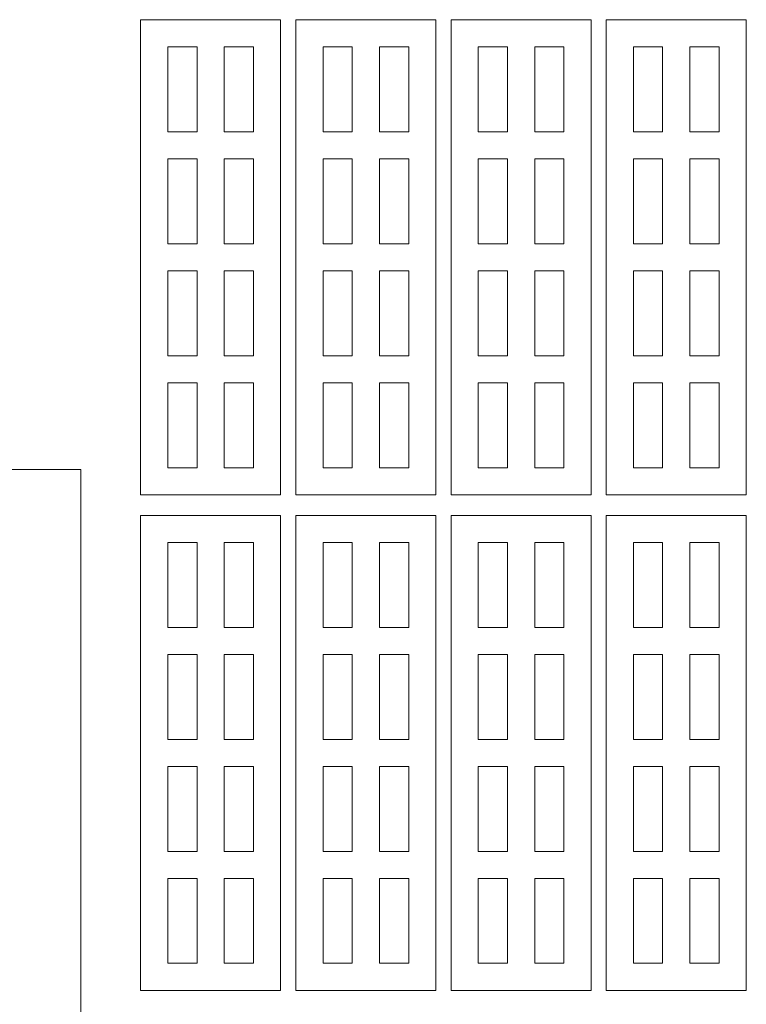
# Model space of a CAD drawing. Header units: millimetres. Extents: x -996 to 853, y -929 to 599.
# Tile 27 of 30: x 790 to 833, y 18 to 76. Entities that reach past the tile are written whole.
import ezdxf

# ---------------------------------------------------------------- set-up
doc = ezdxf.new("R2010")
doc.units = ezdxf.units.MM
doc.header["$MEASUREMENT"] = 0
doc.layers.add('Layer 1', color=7, linetype='Continuous')

msp = doc.modelspace()

# ---------------------------------------------------------------- linework, layer by layer
at = {"layer": 'Layer 1', "lineweight": 9}
for points, knots in [([(805.7839, 75.9796), (805.7839, 75.9796), (797.5339, 75.9796), (797.5339, 75.9796), (797.5339, 75.9796), (797.5339, 75.9796), (797.5339, 47.9796), (797.5339, 47.9796), (797.5339, 47.9796), (797.5339, 47.9796), (805.7839, 47.9796), (805.7839, 47.9796), (805.7839, 47.9796), (805.7839, 47.9796), (805.7839, 75.9796), (805.7839, 75.9796)], [0, 0, 0, 0, 0.2, 0.2, 0.2, 0.2, 0.4, 0.4, 0.4, 0.4, 0.6, 0.6, 0.6, 0.6, 1, 1, 1, 1]), ([(814.9339, 75.9796), (814.9339, 75.9796), (806.6839, 75.9796), (806.6839, 75.9796), (806.6839, 75.9796), (806.6839, 75.9796), (806.6839, 47.9796), (806.6839, 47.9796), (806.6839, 47.9796), (806.6839, 47.9796), (814.9339, 47.9796), (814.9339, 47.9796), (814.9339, 47.9796), (814.9339, 47.9796), (814.9339, 75.9796), (814.9339, 75.9796)], [0, 0, 0, 0, 0.2, 0.2, 0.2, 0.2, 0.4, 0.4, 0.4, 0.4, 0.6, 0.6, 0.6, 0.6, 1, 1, 1, 1]), ([(824.0739, 75.9796), (824.0739, 75.9796), (815.8239, 75.9796), (815.8239, 75.9796), (815.8239, 75.9796), (815.8239, 75.9796), (815.8239, 47.9796), (815.8239, 47.9796), (815.8239, 47.9796), (815.8239, 47.9796), (824.0739, 47.9796), (824.0739, 47.9796), (824.0739, 47.9796), (824.0739, 47.9796), (824.0739, 75.9796), (824.0739, 75.9796)], [0, 0, 0, 0, 0.2, 0.2, 0.2, 0.2, 0.4, 0.4, 0.4, 0.4, 0.6, 0.6, 0.6, 0.6, 1, 1, 1, 1]), ([(833.2239, 75.9796), (833.2239, 75.9796), (824.9739, 75.9796), (824.9739, 75.9796), (824.9739, 75.9796), (824.9739, 75.9796), (824.9739, 47.9796), (824.9739, 47.9796), (824.9739, 47.9796), (824.9739, 47.9796), (833.2239, 47.9796), (833.2239, 47.9796), (833.2239, 47.9796), (833.2239, 47.9796), (833.2239, 75.9796), (833.2239, 75.9796)], [0, 0, 0, 0, 0.2, 0.2, 0.2, 0.2, 0.4, 0.4, 0.4, 0.4, 0.6, 0.6, 0.6, 0.6, 1, 1, 1, 1]), ([(799.1339, 69.3796), (799.1339, 69.3796), (800.8639, 69.3796), (800.8639, 69.3796), (800.8639, 69.3796), (800.8639, 69.3796), (800.8639, 74.3796), (800.8639, 74.3796), (800.8639, 74.3796), (800.8639, 74.3796), (799.1339, 74.3796), (799.1339, 74.3796), (799.1339, 74.3796), (799.1339, 74.3796), (799.1339, 69.3796), (799.1339, 69.3796)], [0, 0, 0, 0, 0.2, 0.2, 0.2, 0.2, 0.4, 0.4, 0.4, 0.4, 0.6, 0.6, 0.6, 0.6, 1, 1, 1, 1]), ([(804.1839, 74.3796), (804.1839, 74.3796), (802.4639, 74.3796), (802.4639, 74.3796), (802.4639, 74.3796), (802.4639, 74.3796), (802.4639, 69.3796), (802.4639, 69.3796), (802.4639, 69.3796), (802.4639, 69.3796), (804.1839, 69.3796), (804.1839, 69.3796), (804.1839, 69.3796), (804.1839, 69.3796), (804.1839, 74.3796), (804.1839, 74.3796)], [0, 0, 0, 0, 0.2, 0.2, 0.2, 0.2, 0.4, 0.4, 0.4, 0.4, 0.6, 0.6, 0.6, 0.6, 1, 1, 1, 1]), ([(808.2839, 69.3796), (808.2839, 69.3796), (810.0039, 69.3796), (810.0039, 69.3796), (810.0039, 69.3796), (810.0039, 69.3796), (810.0039, 74.3796), (810.0039, 74.3796), (810.0039, 74.3796), (810.0039, 74.3796), (808.2839, 74.3796), (808.2839, 74.3796), (808.2839, 74.3796), (808.2839, 74.3796), (808.2839, 69.3796), (808.2839, 69.3796)], [0, 0, 0, 0, 0.2, 0.2, 0.2, 0.2, 0.4, 0.4, 0.4, 0.4, 0.6, 0.6, 0.6, 0.6, 1, 1, 1, 1]), ([(813.3339, 74.3796), (813.3339, 74.3796), (811.6039, 74.3796), (811.6039, 74.3796), (811.6039, 74.3796), (811.6039, 74.3796), (811.6039, 69.3796), (811.6039, 69.3796), (811.6039, 69.3796), (811.6039, 69.3796), (813.3339, 69.3796), (813.3339, 69.3796), (813.3339, 69.3796), (813.3339, 69.3796), (813.3339, 74.3796), (813.3339, 74.3796)], [0, 0, 0, 0, 0.2, 0.2, 0.2, 0.2, 0.4, 0.4, 0.4, 0.4, 0.6, 0.6, 0.6, 0.6, 1, 1, 1, 1]), ([(817.4239, 69.3796), (817.4239, 69.3796), (819.1539, 69.3796), (819.1539, 69.3796), (819.1539, 69.3796), (819.1539, 69.3796), (819.1539, 74.3796), (819.1539, 74.3796), (819.1539, 74.3796), (819.1539, 74.3796), (817.4239, 74.3796), (817.4239, 74.3796), (817.4239, 74.3796), (817.4239, 74.3796), (817.4239, 69.3796), (817.4239, 69.3796)], [0, 0, 0, 0, 0.2, 0.2, 0.2, 0.2, 0.4, 0.4, 0.4, 0.4, 0.6, 0.6, 0.6, 0.6, 1, 1, 1, 1]), ([(822.4739, 74.3796), (822.4739, 74.3796), (820.7539, 74.3796), (820.7539, 74.3796), (820.7539, 74.3796), (820.7539, 74.3796), (820.7539, 69.3796), (820.7539, 69.3796), (820.7539, 69.3796), (820.7539, 69.3796), (822.4739, 69.3796), (822.4739, 69.3796), (822.4739, 69.3796), (822.4739, 69.3796), (822.4739, 74.3796), (822.4739, 74.3796)], [0, 0, 0, 0, 0.2, 0.2, 0.2, 0.2, 0.4, 0.4, 0.4, 0.4, 0.6, 0.6, 0.6, 0.6, 1, 1, 1, 1]), ([(826.5739, 69.3796), (826.5739, 69.3796), (828.2939, 69.3796), (828.2939, 69.3796), (828.2939, 69.3796), (828.2939, 69.3796), (828.2939, 74.3796), (828.2939, 74.3796), (828.2939, 74.3796), (828.2939, 74.3796), (826.5739, 74.3796), (826.5739, 74.3796), (826.5739, 74.3796), (826.5739, 74.3796), (826.5739, 69.3796), (826.5739, 69.3796)], [0, 0, 0, 0, 0.2, 0.2, 0.2, 0.2, 0.4, 0.4, 0.4, 0.4, 0.6, 0.6, 0.6, 0.6, 1, 1, 1, 1]), ([(831.6239, 74.3796), (831.6239, 74.3796), (829.8939, 74.3796), (829.8939, 74.3796), (829.8939, 74.3796), (829.8939, 74.3796), (829.8939, 69.3796), (829.8939, 69.3796), (829.8939, 69.3796), (829.8939, 69.3796), (831.6239, 69.3796), (831.6239, 69.3796), (831.6239, 69.3796), (831.6239, 69.3796), (831.6239, 74.3796), (831.6239, 74.3796)], [0, 0, 0, 0, 0.2, 0.2, 0.2, 0.2, 0.4, 0.4, 0.4, 0.4, 0.6, 0.6, 0.6, 0.6, 1, 1, 1, 1]), ([(799.1339, 62.7796), (799.1339, 62.7796), (800.8639, 62.7796), (800.8639, 62.7796), (800.8639, 62.7796), (800.8639, 62.7796), (800.8639, 67.7796), (800.8639, 67.7796), (800.8639, 67.7796), (800.8639, 67.7796), (799.1339, 67.7796), (799.1339, 67.7796), (799.1339, 67.7796), (799.1339, 67.7796), (799.1339, 62.7796), (799.1339, 62.7796)], [0, 0, 0, 0, 0.2, 0.2, 0.2, 0.2, 0.4, 0.4, 0.4, 0.4, 0.6, 0.6, 0.6, 0.6, 1, 1, 1, 1]), ([(804.1839, 67.7796), (804.1839, 67.7796), (802.4639, 67.7796), (802.4639, 67.7796), (802.4639, 67.7796), (802.4639, 67.7796), (802.4639, 62.7796), (802.4639, 62.7796), (802.4639, 62.7796), (802.4639, 62.7796), (804.1839, 62.7796), (804.1839, 62.7796), (804.1839, 62.7796), (804.1839, 62.7796), (804.1839, 67.7796), (804.1839, 67.7796)], [0, 0, 0, 0, 0.2, 0.2, 0.2, 0.2, 0.4, 0.4, 0.4, 0.4, 0.6, 0.6, 0.6, 0.6, 1, 1, 1, 1]), ([(808.2839, 62.7796), (808.2839, 62.7796), (810.0039, 62.7796), (810.0039, 62.7796), (810.0039, 62.7796), (810.0039, 62.7796), (810.0039, 67.7796), (810.0039, 67.7796), (810.0039, 67.7796), (810.0039, 67.7796), (808.2839, 67.7796), (808.2839, 67.7796), (808.2839, 67.7796), (808.2839, 67.7796), (808.2839, 62.7796), (808.2839, 62.7796)], [0, 0, 0, 0, 0.2, 0.2, 0.2, 0.2, 0.4, 0.4, 0.4, 0.4, 0.6, 0.6, 0.6, 0.6, 1, 1, 1, 1]), ([(813.3339, 67.7796), (813.3339, 67.7796), (811.6039, 67.7796), (811.6039, 67.7796), (811.6039, 67.7796), (811.6039, 67.7796), (811.6039, 62.7796), (811.6039, 62.7796), (811.6039, 62.7796), (811.6039, 62.7796), (813.3339, 62.7796), (813.3339, 62.7796), (813.3339, 62.7796), (813.3339, 62.7796), (813.3339, 67.7796), (813.3339, 67.7796)], [0, 0, 0, 0, 0.2, 0.2, 0.2, 0.2, 0.4, 0.4, 0.4, 0.4, 0.6, 0.6, 0.6, 0.6, 1, 1, 1, 1]), ([(817.4239, 62.7796), (817.4239, 62.7796), (819.1539, 62.7796), (819.1539, 62.7796), (819.1539, 62.7796), (819.1539, 62.7796), (819.1539, 67.7796), (819.1539, 67.7796), (819.1539, 67.7796), (819.1539, 67.7796), (817.4239, 67.7796), (817.4239, 67.7796), (817.4239, 67.7796), (817.4239, 67.7796), (817.4239, 62.7796), (817.4239, 62.7796)], [0, 0, 0, 0, 0.2, 0.2, 0.2, 0.2, 0.4, 0.4, 0.4, 0.4, 0.6, 0.6, 0.6, 0.6, 1, 1, 1, 1]), ([(822.4739, 67.7796), (822.4739, 67.7796), (820.7539, 67.7796), (820.7539, 67.7796), (820.7539, 67.7796), (820.7539, 67.7796), (820.7539, 62.7796), (820.7539, 62.7796), (820.7539, 62.7796), (820.7539, 62.7796), (822.4739, 62.7796), (822.4739, 62.7796), (822.4739, 62.7796), (822.4739, 62.7796), (822.4739, 67.7796), (822.4739, 67.7796)], [0, 0, 0, 0, 0.2, 0.2, 0.2, 0.2, 0.4, 0.4, 0.4, 0.4, 0.6, 0.6, 0.6, 0.6, 1, 1, 1, 1]), ([(826.5739, 62.7796), (826.5739, 62.7796), (828.2939, 62.7796), (828.2939, 62.7796), (828.2939, 62.7796), (828.2939, 62.7796), (828.2939, 67.7796), (828.2939, 67.7796), (828.2939, 67.7796), (828.2939, 67.7796), (826.5739, 67.7796), (826.5739, 67.7796), (826.5739, 67.7796), (826.5739, 67.7796), (826.5739, 62.7796), (826.5739, 62.7796)], [0, 0, 0, 0, 0.2, 0.2, 0.2, 0.2, 0.4, 0.4, 0.4, 0.4, 0.6, 0.6, 0.6, 0.6, 1, 1, 1, 1]), ([(831.6239, 67.7796), (831.6239, 67.7796), (829.8939, 67.7796), (829.8939, 67.7796), (829.8939, 67.7796), (829.8939, 67.7796), (829.8939, 62.7796), (829.8939, 62.7796), (829.8939, 62.7796), (829.8939, 62.7796), (831.6239, 62.7796), (831.6239, 62.7796), (831.6239, 62.7796), (831.6239, 62.7796), (831.6239, 67.7796), (831.6239, 67.7796)], [0, 0, 0, 0, 0.2, 0.2, 0.2, 0.2, 0.4, 0.4, 0.4, 0.4, 0.6, 0.6, 0.6, 0.6, 1, 1, 1, 1]), ([(799.1339, 56.1796), (799.1339, 56.1796), (800.8639, 56.1796), (800.8639, 56.1796), (800.8639, 56.1796), (800.8639, 56.1796), (800.8639, 61.1796), (800.8639, 61.1796), (800.8639, 61.1796), (800.8639, 61.1796), (799.1339, 61.1796), (799.1339, 61.1796), (799.1339, 61.1796), (799.1339, 61.1796), (799.1339, 56.1796), (799.1339, 56.1796)], [0, 0, 0, 0, 0.2, 0.2, 0.2, 0.2, 0.4, 0.4, 0.4, 0.4, 0.6, 0.6, 0.6, 0.6, 1, 1, 1, 1]), ([(804.1839, 61.1796), (804.1839, 61.1796), (802.4639, 61.1796), (802.4639, 61.1796), (802.4639, 61.1796), (802.4639, 61.1796), (802.4639, 56.1796), (802.4639, 56.1796), (802.4639, 56.1796), (802.4639, 56.1796), (804.1839, 56.1796), (804.1839, 56.1796), (804.1839, 56.1796), (804.1839, 56.1796), (804.1839, 61.1796), (804.1839, 61.1796)], [0, 0, 0, 0, 0.2, 0.2, 0.2, 0.2, 0.4, 0.4, 0.4, 0.4, 0.6, 0.6, 0.6, 0.6, 1, 1, 1, 1]), ([(808.2839, 56.1796), (808.2839, 56.1796), (810.0039, 56.1796), (810.0039, 56.1796), (810.0039, 56.1796), (810.0039, 56.1796), (810.0039, 61.1796), (810.0039, 61.1796), (810.0039, 61.1796), (810.0039, 61.1796), (808.2839, 61.1796), (808.2839, 61.1796), (808.2839, 61.1796), (808.2839, 61.1796), (808.2839, 56.1796), (808.2839, 56.1796)], [0, 0, 0, 0, 0.2, 0.2, 0.2, 0.2, 0.4, 0.4, 0.4, 0.4, 0.6, 0.6, 0.6, 0.6, 1, 1, 1, 1]), ([(813.3339, 61.1796), (813.3339, 61.1796), (811.6039, 61.1796), (811.6039, 61.1796), (811.6039, 61.1796), (811.6039, 61.1796), (811.6039, 56.1796), (811.6039, 56.1796), (811.6039, 56.1796), (811.6039, 56.1796), (813.3339, 56.1796), (813.3339, 56.1796), (813.3339, 56.1796), (813.3339, 56.1796), (813.3339, 61.1796), (813.3339, 61.1796)], [0, 0, 0, 0, 0.2, 0.2, 0.2, 0.2, 0.4, 0.4, 0.4, 0.4, 0.6, 0.6, 0.6, 0.6, 1, 1, 1, 1]), ([(817.4239, 56.1796), (817.4239, 56.1796), (819.1539, 56.1796), (819.1539, 56.1796), (819.1539, 56.1796), (819.1539, 56.1796), (819.1539, 61.1796), (819.1539, 61.1796), (819.1539, 61.1796), (819.1539, 61.1796), (817.4239, 61.1796), (817.4239, 61.1796), (817.4239, 61.1796), (817.4239, 61.1796), (817.4239, 56.1796), (817.4239, 56.1796)], [0, 0, 0, 0, 0.2, 0.2, 0.2, 0.2, 0.4, 0.4, 0.4, 0.4, 0.6, 0.6, 0.6, 0.6, 1, 1, 1, 1]), ([(822.4739, 61.1796), (822.4739, 61.1796), (820.7539, 61.1796), (820.7539, 61.1796), (820.7539, 61.1796), (820.7539, 61.1796), (820.7539, 56.1796), (820.7539, 56.1796), (820.7539, 56.1796), (820.7539, 56.1796), (822.4739, 56.1796), (822.4739, 56.1796), (822.4739, 56.1796), (822.4739, 56.1796), (822.4739, 61.1796), (822.4739, 61.1796)], [0, 0, 0, 0, 0.2, 0.2, 0.2, 0.2, 0.4, 0.4, 0.4, 0.4, 0.6, 0.6, 0.6, 0.6, 1, 1, 1, 1]), ([(826.5739, 56.1796), (826.5739, 56.1796), (828.2939, 56.1796), (828.2939, 56.1796), (828.2939, 56.1796), (828.2939, 56.1796), (828.2939, 61.1796), (828.2939, 61.1796), (828.2939, 61.1796), (828.2939, 61.1796), (826.5739, 61.1796), (826.5739, 61.1796), (826.5739, 61.1796), (826.5739, 61.1796), (826.5739, 56.1796), (826.5739, 56.1796)], [0, 0, 0, 0, 0.2, 0.2, 0.2, 0.2, 0.4, 0.4, 0.4, 0.4, 0.6, 0.6, 0.6, 0.6, 1, 1, 1, 1]), ([(831.6239, 61.1796), (831.6239, 61.1796), (829.8939, 61.1796), (829.8939, 61.1796), (829.8939, 61.1796), (829.8939, 61.1796), (829.8939, 56.1796), (829.8939, 56.1796), (829.8939, 56.1796), (829.8939, 56.1796), (831.6239, 56.1796), (831.6239, 56.1796), (831.6239, 56.1796), (831.6239, 56.1796), (831.6239, 61.1796), (831.6239, 61.1796)], [0, 0, 0, 0, 0.2, 0.2, 0.2, 0.2, 0.4, 0.4, 0.4, 0.4, 0.6, 0.6, 0.6, 0.6, 1, 1, 1, 1]), ([(735.9339, 29.5096), (735.9839, 29.3096), (736.0339, 29.1096), (736.0939, 28.9096), (736.0939, 28.9096), (736.4639, 27.7496), (736.9839, 26.6296), (737.6239, 25.5896), (737.6239, 25.5896), (738.3739, 24.3796), (739.2939, 23.2496), (740.3639, 22.2496), (740.3639, 22.2496), (741.6639, 21.0396), (743.1739, 20.0096), (744.8339, 19.2196), (744.8339, 19.2196), (746.2839, 18.5296), (747.8439, 18.0196), (749.4939, 17.7196), (749.4939, 17.7196), (749.4939, 17.7196), (749.4939, 13.8196), (749.4939, 13.8196), (749.4939, 13.8196), (749.4939, 13.8196), (749.4939, 9.3196), (749.4939, 9.3196), (749.4939, 9.3196), (749.4939, 9.3196), (749.4939, 8.2096), (749.4939, 8.2096), (749.4939, 8.2096), (749.4939, 8.2096), (750.4939, 8.6796), (750.4939, 8.6796), (750.4939, 8.6796), (750.4939, 8.6796), (753.8739, 10.2696), (753.8739, 10.2696), (753.8739, 10.2696), (753.8739, 10.2696), (753.8739, 17.3396), (753.8739, 17.3396), (753.8739, 17.3396), (753.8739, 17.3396), (794.0139, 17.3396), (794.0139, 17.3396), (794.0139, 17.3396), (794.0139, 17.3396), (794.0139, 49.4696), (794.0139, 49.4696), (794.0139, 49.4696), (794.0139, 49.4696), (753.8939, 49.4696), (753.8939, 49.4696), (753.8939, 49.4696), (753.8939, 49.4696), (753.9239, 56.5196), (753.9239, 56.5196), (753.9239, 56.5196), (753.9239, 56.5196), (750.4939, 58.1296), (750.4939, 58.1296), (750.4939, 58.1296), (750.4939, 58.1296), (749.4939, 58.5996), (749.4939, 58.5996), (749.4939, 58.5996), (749.4939, 58.5996), (749.4939, 57.4996), (749.4939, 57.4996), (749.4939, 57.4996), (749.4939, 57.4996), (749.4939, 52.9896), (749.4939, 52.9896), (749.4939, 52.9896), (749.4939, 52.9896), (749.4939, 49.0896), (749.4939, 49.0896), (749.4939, 49.0896), (747.8439, 48.7896), (746.2839, 48.2796), (744.8339, 47.5896), (744.8339, 47.5896), (743.1739, 46.7996), (741.6639, 45.7796), (740.3639, 44.5596), (740.3639, 44.5596), (739.2939, 43.5596), (738.3739, 42.4396), (737.6239, 41.2196), (737.6239, 41.2196), (736.9839, 40.1796), (736.4639, 39.0696), (736.0939, 37.8996), (736.0939, 37.8996), (736.0339, 37.6996), (735.9839, 37.4996), (735.9339, 37.3096), (735.9339, 37.3096), (734.5239, 37.3296), (733.2139, 36.5896), (732.5039, 35.3696), (732.5039, 35.3696), (731.7939, 34.1596), (731.7939, 32.6596), (732.5039, 31.4396), (732.5039, 31.4396), (733.2139, 30.2296), (734.5239, 29.4896), (735.9339, 29.5096)], [0, 0, 0, 0, 0.0344828, 0.0344828, 0.0344828, 0.0344828, 0.0689655, 0.0689655, 0.0689655, 0.0689655, 0.1034483, 0.1034483, 0.1034483, 0.1034483, 0.137931, 0.137931, 0.137931, 0.137931, 0.1724138, 0.1724138, 0.1724138, 0.1724138, 0.2068966, 0.2068966, 0.2068966, 0.2068966, 0.2413793, 0.2413793, 0.2413793, 0.2413793, 0.2758621, 0.2758621, 0.2758621, 0.2758621, 0.3103448, 0.3103448, 0.3103448, 0.3103448, 0.3448276, 0.3448276, 0.3448276, 0.3448276, 0.3793103, 0.3793103, 0.3793103, 0.3793103, 0.4137931, 0.4137931, 0.4137931, 0.4137931, 0.4482759, 0.4482759, 0.4482759, 0.4482759, 0.4827586, 0.4827586, 0.4827586, 0.4827586, 0.5172414, 0.5172414, 0.5172414, 0.5172414, 0.5517241, 0.5517241, 0.5517241, 0.5517241, 0.5862069, 0.5862069, 0.5862069, 0.5862069, 0.6206897, 0.6206897, 0.6206897, 0.6206897, 0.6551724, 0.6551724, 0.6551724, 0.6551724, 0.6896552, 0.6896552, 0.6896552, 0.6896552, 0.7241379, 0.7241379, 0.7241379, 0.7241379, 0.7586207, 0.7586207, 0.7586207, 0.7586207, 0.7931034, 0.7931034, 0.7931034, 0.7931034, 0.8275862, 0.8275862, 0.8275862, 0.8275862, 0.862069, 0.862069, 0.862069, 0.862069, 0.8965517, 0.8965517, 0.8965517, 0.8965517, 0.9310345, 0.9310345, 0.9310345, 0.9310345, 1, 1, 1, 1]), ([(799.1339, 49.5796), (799.1339, 49.5796), (800.8639, 49.5796), (800.8639, 49.5796), (800.8639, 49.5796), (800.8639, 49.5796), (800.8639, 54.5796), (800.8639, 54.5796), (800.8639, 54.5796), (800.8639, 54.5796), (799.1339, 54.5796), (799.1339, 54.5796), (799.1339, 54.5796), (799.1339, 54.5796), (799.1339, 49.5796), (799.1339, 49.5796)], [0, 0, 0, 0, 0.2, 0.2, 0.2, 0.2, 0.4, 0.4, 0.4, 0.4, 0.6, 0.6, 0.6, 0.6, 1, 1, 1, 1]), ([(804.1839, 54.5796), (804.1839, 54.5796), (802.4639, 54.5796), (802.4639, 54.5796), (802.4639, 54.5796), (802.4639, 54.5796), (802.4639, 49.5796), (802.4639, 49.5796), (802.4639, 49.5796), (802.4639, 49.5796), (804.1839, 49.5796), (804.1839, 49.5796), (804.1839, 49.5796), (804.1839, 49.5796), (804.1839, 54.5796), (804.1839, 54.5796)], [0, 0, 0, 0, 0.2, 0.2, 0.2, 0.2, 0.4, 0.4, 0.4, 0.4, 0.6, 0.6, 0.6, 0.6, 1, 1, 1, 1]), ([(808.2839, 49.5796), (808.2839, 49.5796), (810.0039, 49.5796), (810.0039, 49.5796), (810.0039, 49.5796), (810.0039, 49.5796), (810.0039, 54.5796), (810.0039, 54.5796), (810.0039, 54.5796), (810.0039, 54.5796), (808.2839, 54.5796), (808.2839, 54.5796), (808.2839, 54.5796), (808.2839, 54.5796), (808.2839, 49.5796), (808.2839, 49.5796)], [0, 0, 0, 0, 0.2, 0.2, 0.2, 0.2, 0.4, 0.4, 0.4, 0.4, 0.6, 0.6, 0.6, 0.6, 1, 1, 1, 1]), ([(813.3339, 54.5796), (813.3339, 54.5796), (811.6039, 54.5796), (811.6039, 54.5796), (811.6039, 54.5796), (811.6039, 54.5796), (811.6039, 49.5796), (811.6039, 49.5796), (811.6039, 49.5796), (811.6039, 49.5796), (813.3339, 49.5796), (813.3339, 49.5796), (813.3339, 49.5796), (813.3339, 49.5796), (813.3339, 54.5796), (813.3339, 54.5796)], [0, 0, 0, 0, 0.2, 0.2, 0.2, 0.2, 0.4, 0.4, 0.4, 0.4, 0.6, 0.6, 0.6, 0.6, 1, 1, 1, 1]), ([(817.4239, 49.5796), (817.4239, 49.5796), (819.1539, 49.5796), (819.1539, 49.5796), (819.1539, 49.5796), (819.1539, 49.5796), (819.1539, 54.5796), (819.1539, 54.5796), (819.1539, 54.5796), (819.1539, 54.5796), (817.4239, 54.5796), (817.4239, 54.5796), (817.4239, 54.5796), (817.4239, 54.5796), (817.4239, 49.5796), (817.4239, 49.5796)], [0, 0, 0, 0, 0.2, 0.2, 0.2, 0.2, 0.4, 0.4, 0.4, 0.4, 0.6, 0.6, 0.6, 0.6, 1, 1, 1, 1]), ([(822.4739, 54.5796), (822.4739, 54.5796), (820.7539, 54.5796), (820.7539, 54.5796), (820.7539, 54.5796), (820.7539, 54.5796), (820.7539, 49.5796), (820.7539, 49.5796), (820.7539, 49.5796), (820.7539, 49.5796), (822.4739, 49.5796), (822.4739, 49.5796), (822.4739, 49.5796), (822.4739, 49.5796), (822.4739, 54.5796), (822.4739, 54.5796)], [0, 0, 0, 0, 0.2, 0.2, 0.2, 0.2, 0.4, 0.4, 0.4, 0.4, 0.6, 0.6, 0.6, 0.6, 1, 1, 1, 1]), ([(826.5739, 49.5796), (826.5739, 49.5796), (828.2939, 49.5796), (828.2939, 49.5796), (828.2939, 49.5796), (828.2939, 49.5796), (828.2939, 54.5796), (828.2939, 54.5796), (828.2939, 54.5796), (828.2939, 54.5796), (826.5739, 54.5796), (826.5739, 54.5796), (826.5739, 54.5796), (826.5739, 54.5796), (826.5739, 49.5796), (826.5739, 49.5796)], [0, 0, 0, 0, 0.2, 0.2, 0.2, 0.2, 0.4, 0.4, 0.4, 0.4, 0.6, 0.6, 0.6, 0.6, 1, 1, 1, 1]), ([(831.6239, 54.5796), (831.6239, 54.5796), (829.8939, 54.5796), (829.8939, 54.5796), (829.8939, 54.5796), (829.8939, 54.5796), (829.8939, 49.5796), (829.8939, 49.5796), (829.8939, 49.5796), (829.8939, 49.5796), (831.6239, 49.5796), (831.6239, 49.5796), (831.6239, 49.5796), (831.6239, 49.5796), (831.6239, 54.5796), (831.6239, 54.5796)], [0, 0, 0, 0, 0.2, 0.2, 0.2, 0.2, 0.4, 0.4, 0.4, 0.4, 0.6, 0.6, 0.6, 0.6, 1, 1, 1, 1]), ([(805.7839, 46.7696), (805.7839, 46.7696), (797.5339, 46.7696), (797.5339, 46.7696), (797.5339, 46.7696), (797.5339, 46.7696), (797.5339, 18.7696), (797.5339, 18.7696), (797.5339, 18.7696), (797.5339, 18.7696), (805.7839, 18.7696), (805.7839, 18.7696), (805.7839, 18.7696), (805.7839, 18.7696), (805.7839, 46.7696), (805.7839, 46.7696)], [0, 0, 0, 0, 0.2, 0.2, 0.2, 0.2, 0.4, 0.4, 0.4, 0.4, 0.6, 0.6, 0.6, 0.6, 1, 1, 1, 1]), ([(814.9339, 46.7696), (814.9339, 46.7696), (806.6839, 46.7696), (806.6839, 46.7696), (806.6839, 46.7696), (806.6839, 46.7696), (806.6839, 18.7696), (806.6839, 18.7696), (806.6839, 18.7696), (806.6839, 18.7696), (814.9339, 18.7696), (814.9339, 18.7696), (814.9339, 18.7696), (814.9339, 18.7696), (814.9339, 46.7696), (814.9339, 46.7696)], [0, 0, 0, 0, 0.2, 0.2, 0.2, 0.2, 0.4, 0.4, 0.4, 0.4, 0.6, 0.6, 0.6, 0.6, 1, 1, 1, 1]), ([(824.0739, 46.7696), (824.0739, 46.7696), (815.8239, 46.7696), (815.8239, 46.7696), (815.8239, 46.7696), (815.8239, 46.7696), (815.8239, 18.7696), (815.8239, 18.7696), (815.8239, 18.7696), (815.8239, 18.7696), (824.0739, 18.7696), (824.0739, 18.7696), (824.0739, 18.7696), (824.0739, 18.7696), (824.0739, 46.7696), (824.0739, 46.7696)], [0, 0, 0, 0, 0.2, 0.2, 0.2, 0.2, 0.4, 0.4, 0.4, 0.4, 0.6, 0.6, 0.6, 0.6, 1, 1, 1, 1]), ([(833.2239, 46.7696), (833.2239, 46.7696), (824.9739, 46.7696), (824.9739, 46.7696), (824.9739, 46.7696), (824.9739, 46.7696), (824.9739, 18.7696), (824.9739, 18.7696), (824.9739, 18.7696), (824.9739, 18.7696), (833.2239, 18.7696), (833.2239, 18.7696), (833.2239, 18.7696), (833.2239, 18.7696), (833.2239, 46.7696), (833.2239, 46.7696)], [0, 0, 0, 0, 0.2, 0.2, 0.2, 0.2, 0.4, 0.4, 0.4, 0.4, 0.6, 0.6, 0.6, 0.6, 1, 1, 1, 1]), ([(799.1339, 40.1696), (799.1339, 40.1696), (800.8639, 40.1696), (800.8639, 40.1696), (800.8639, 40.1696), (800.8639, 40.1696), (800.8639, 45.1696), (800.8639, 45.1696), (800.8639, 45.1696), (800.8639, 45.1696), (799.1339, 45.1696), (799.1339, 45.1696), (799.1339, 45.1696), (799.1339, 45.1696), (799.1339, 40.1696), (799.1339, 40.1696)], [0, 0, 0, 0, 0.2, 0.2, 0.2, 0.2, 0.4, 0.4, 0.4, 0.4, 0.6, 0.6, 0.6, 0.6, 1, 1, 1, 1]), ([(804.1839, 45.1696), (804.1839, 45.1696), (802.4639, 45.1696), (802.4639, 45.1696), (802.4639, 45.1696), (802.4639, 45.1696), (802.4639, 40.1696), (802.4639, 40.1696), (802.4639, 40.1696), (802.4639, 40.1696), (804.1839, 40.1696), (804.1839, 40.1696), (804.1839, 40.1696), (804.1839, 40.1696), (804.1839, 45.1696), (804.1839, 45.1696)], [0, 0, 0, 0, 0.2, 0.2, 0.2, 0.2, 0.4, 0.4, 0.4, 0.4, 0.6, 0.6, 0.6, 0.6, 1, 1, 1, 1]), ([(808.2839, 40.1696), (808.2839, 40.1696), (810.0039, 40.1696), (810.0039, 40.1696), (810.0039, 40.1696), (810.0039, 40.1696), (810.0039, 45.1696), (810.0039, 45.1696), (810.0039, 45.1696), (810.0039, 45.1696), (808.2839, 45.1696), (808.2839, 45.1696), (808.2839, 45.1696), (808.2839, 45.1696), (808.2839, 40.1696), (808.2839, 40.1696)], [0, 0, 0, 0, 0.2, 0.2, 0.2, 0.2, 0.4, 0.4, 0.4, 0.4, 0.6, 0.6, 0.6, 0.6, 1, 1, 1, 1]), ([(813.3339, 45.1696), (813.3339, 45.1696), (811.6039, 45.1696), (811.6039, 45.1696), (811.6039, 45.1696), (811.6039, 45.1696), (811.6039, 40.1696), (811.6039, 40.1696), (811.6039, 40.1696), (811.6039, 40.1696), (813.3339, 40.1696), (813.3339, 40.1696), (813.3339, 40.1696), (813.3339, 40.1696), (813.3339, 45.1696), (813.3339, 45.1696)], [0, 0, 0, 0, 0.2, 0.2, 0.2, 0.2, 0.4, 0.4, 0.4, 0.4, 0.6, 0.6, 0.6, 0.6, 1, 1, 1, 1]), ([(817.4239, 40.1696), (817.4239, 40.1696), (819.1539, 40.1696), (819.1539, 40.1696), (819.1539, 40.1696), (819.1539, 40.1696), (819.1539, 45.1696), (819.1539, 45.1696), (819.1539, 45.1696), (819.1539, 45.1696), (817.4239, 45.1696), (817.4239, 45.1696), (817.4239, 45.1696), (817.4239, 45.1696), (817.4239, 40.1696), (817.4239, 40.1696)], [0, 0, 0, 0, 0.2, 0.2, 0.2, 0.2, 0.4, 0.4, 0.4, 0.4, 0.6, 0.6, 0.6, 0.6, 1, 1, 1, 1]), ([(822.4739, 45.1696), (822.4739, 45.1696), (820.7539, 45.1696), (820.7539, 45.1696), (820.7539, 45.1696), (820.7539, 45.1696), (820.7539, 40.1696), (820.7539, 40.1696), (820.7539, 40.1696), (820.7539, 40.1696), (822.4739, 40.1696), (822.4739, 40.1696), (822.4739, 40.1696), (822.4739, 40.1696), (822.4739, 45.1696), (822.4739, 45.1696)], [0, 0, 0, 0, 0.2, 0.2, 0.2, 0.2, 0.4, 0.4, 0.4, 0.4, 0.6, 0.6, 0.6, 0.6, 1, 1, 1, 1]), ([(826.5739, 40.1696), (826.5739, 40.1696), (828.2939, 40.1696), (828.2939, 40.1696), (828.2939, 40.1696), (828.2939, 40.1696), (828.2939, 45.1696), (828.2939, 45.1696), (828.2939, 45.1696), (828.2939, 45.1696), (826.5739, 45.1696), (826.5739, 45.1696), (826.5739, 45.1696), (826.5739, 45.1696), (826.5739, 40.1696), (826.5739, 40.1696)], [0, 0, 0, 0, 0.2, 0.2, 0.2, 0.2, 0.4, 0.4, 0.4, 0.4, 0.6, 0.6, 0.6, 0.6, 1, 1, 1, 1]), ([(831.6239, 45.1696), (831.6239, 45.1696), (829.8939, 45.1696), (829.8939, 45.1696), (829.8939, 45.1696), (829.8939, 45.1696), (829.8939, 40.1696), (829.8939, 40.1696), (829.8939, 40.1696), (829.8939, 40.1696), (831.6239, 40.1696), (831.6239, 40.1696), (831.6239, 40.1696), (831.6239, 40.1696), (831.6239, 45.1696), (831.6239, 45.1696)], [0, 0, 0, 0, 0.2, 0.2, 0.2, 0.2, 0.4, 0.4, 0.4, 0.4, 0.6, 0.6, 0.6, 0.6, 1, 1, 1, 1]), ([(799.1339, 33.5696), (799.1339, 33.5696), (800.8639, 33.5696), (800.8639, 33.5696), (800.8639, 33.5696), (800.8639, 33.5696), (800.8639, 38.5696), (800.8639, 38.5696), (800.8639, 38.5696), (800.8639, 38.5696), (799.1339, 38.5696), (799.1339, 38.5696), (799.1339, 38.5696), (799.1339, 38.5696), (799.1339, 33.5696), (799.1339, 33.5696)], [0, 0, 0, 0, 0.2, 0.2, 0.2, 0.2, 0.4, 0.4, 0.4, 0.4, 0.6, 0.6, 0.6, 0.6, 1, 1, 1, 1]), ([(804.1839, 38.5696), (804.1839, 38.5696), (802.4639, 38.5696), (802.4639, 38.5696), (802.4639, 38.5696), (802.4639, 38.5696), (802.4639, 33.5696), (802.4639, 33.5696), (802.4639, 33.5696), (802.4639, 33.5696), (804.1839, 33.5696), (804.1839, 33.5696), (804.1839, 33.5696), (804.1839, 33.5696), (804.1839, 38.5696), (804.1839, 38.5696)], [0, 0, 0, 0, 0.2, 0.2, 0.2, 0.2, 0.4, 0.4, 0.4, 0.4, 0.6, 0.6, 0.6, 0.6, 1, 1, 1, 1]), ([(808.2839, 33.5696), (808.2839, 33.5696), (810.0039, 33.5696), (810.0039, 33.5696), (810.0039, 33.5696), (810.0039, 33.5696), (810.0039, 38.5696), (810.0039, 38.5696), (810.0039, 38.5696), (810.0039, 38.5696), (808.2839, 38.5696), (808.2839, 38.5696), (808.2839, 38.5696), (808.2839, 38.5696), (808.2839, 33.5696), (808.2839, 33.5696)], [0, 0, 0, 0, 0.2, 0.2, 0.2, 0.2, 0.4, 0.4, 0.4, 0.4, 0.6, 0.6, 0.6, 0.6, 1, 1, 1, 1]), ([(813.3339, 38.5696), (813.3339, 38.5696), (811.6039, 38.5696), (811.6039, 38.5696), (811.6039, 38.5696), (811.6039, 38.5696), (811.6039, 33.5696), (811.6039, 33.5696), (811.6039, 33.5696), (811.6039, 33.5696), (813.3339, 33.5696), (813.3339, 33.5696), (813.3339, 33.5696), (813.3339, 33.5696), (813.3339, 38.5696), (813.3339, 38.5696)], [0, 0, 0, 0, 0.2, 0.2, 0.2, 0.2, 0.4, 0.4, 0.4, 0.4, 0.6, 0.6, 0.6, 0.6, 1, 1, 1, 1]), ([(817.4239, 33.5696), (817.4239, 33.5696), (819.1539, 33.5696), (819.1539, 33.5696), (819.1539, 33.5696), (819.1539, 33.5696), (819.1539, 38.5696), (819.1539, 38.5696), (819.1539, 38.5696), (819.1539, 38.5696), (817.4239, 38.5696), (817.4239, 38.5696), (817.4239, 38.5696), (817.4239, 38.5696), (817.4239, 33.5696), (817.4239, 33.5696)], [0, 0, 0, 0, 0.2, 0.2, 0.2, 0.2, 0.4, 0.4, 0.4, 0.4, 0.6, 0.6, 0.6, 0.6, 1, 1, 1, 1]), ([(822.4739, 38.5696), (822.4739, 38.5696), (820.7539, 38.5696), (820.7539, 38.5696), (820.7539, 38.5696), (820.7539, 38.5696), (820.7539, 33.5696), (820.7539, 33.5696), (820.7539, 33.5696), (820.7539, 33.5696), (822.4739, 33.5696), (822.4739, 33.5696), (822.4739, 33.5696), (822.4739, 33.5696), (822.4739, 38.5696), (822.4739, 38.5696)], [0, 0, 0, 0, 0.2, 0.2, 0.2, 0.2, 0.4, 0.4, 0.4, 0.4, 0.6, 0.6, 0.6, 0.6, 1, 1, 1, 1]), ([(826.5739, 33.5696), (826.5739, 33.5696), (828.2939, 33.5696), (828.2939, 33.5696), (828.2939, 33.5696), (828.2939, 33.5696), (828.2939, 38.5696), (828.2939, 38.5696), (828.2939, 38.5696), (828.2939, 38.5696), (826.5739, 38.5696), (826.5739, 38.5696), (826.5739, 38.5696), (826.5739, 38.5696), (826.5739, 33.5696), (826.5739, 33.5696)], [0, 0, 0, 0, 0.2, 0.2, 0.2, 0.2, 0.4, 0.4, 0.4, 0.4, 0.6, 0.6, 0.6, 0.6, 1, 1, 1, 1]), ([(831.6239, 38.5696), (831.6239, 38.5696), (829.8939, 38.5696), (829.8939, 38.5696), (829.8939, 38.5696), (829.8939, 38.5696), (829.8939, 33.5696), (829.8939, 33.5696), (829.8939, 33.5696), (829.8939, 33.5696), (831.6239, 33.5696), (831.6239, 33.5696), (831.6239, 33.5696), (831.6239, 33.5696), (831.6239, 38.5696), (831.6239, 38.5696)], [0, 0, 0, 0, 0.2, 0.2, 0.2, 0.2, 0.4, 0.4, 0.4, 0.4, 0.6, 0.6, 0.6, 0.6, 1, 1, 1, 1]), ([(799.1339, 26.9696), (799.1339, 26.9696), (800.8639, 26.9696), (800.8639, 26.9696), (800.8639, 26.9696), (800.8639, 26.9696), (800.8639, 31.9696), (800.8639, 31.9696), (800.8639, 31.9696), (800.8639, 31.9696), (799.1339, 31.9696), (799.1339, 31.9696), (799.1339, 31.9696), (799.1339, 31.9696), (799.1339, 26.9696), (799.1339, 26.9696)], [0, 0, 0, 0, 0.2, 0.2, 0.2, 0.2, 0.4, 0.4, 0.4, 0.4, 0.6, 0.6, 0.6, 0.6, 1, 1, 1, 1]), ([(804.1839, 31.9696), (804.1839, 31.9696), (802.4639, 31.9696), (802.4639, 31.9696), (802.4639, 31.9696), (802.4639, 31.9696), (802.4639, 26.9696), (802.4639, 26.9696), (802.4639, 26.9696), (802.4639, 26.9696), (804.1839, 26.9696), (804.1839, 26.9696), (804.1839, 26.9696), (804.1839, 26.9696), (804.1839, 31.9696), (804.1839, 31.9696)], [0, 0, 0, 0, 0.2, 0.2, 0.2, 0.2, 0.4, 0.4, 0.4, 0.4, 0.6, 0.6, 0.6, 0.6, 1, 1, 1, 1]), ([(808.2839, 26.9696), (808.2839, 26.9696), (810.0039, 26.9696), (810.0039, 26.9696), (810.0039, 26.9696), (810.0039, 26.9696), (810.0039, 31.9696), (810.0039, 31.9696), (810.0039, 31.9696), (810.0039, 31.9696), (808.2839, 31.9696), (808.2839, 31.9696), (808.2839, 31.9696), (808.2839, 31.9696), (808.2839, 26.9696), (808.2839, 26.9696)], [0, 0, 0, 0, 0.2, 0.2, 0.2, 0.2, 0.4, 0.4, 0.4, 0.4, 0.6, 0.6, 0.6, 0.6, 1, 1, 1, 1]), ([(813.3339, 31.9696), (813.3339, 31.9696), (811.6039, 31.9696), (811.6039, 31.9696), (811.6039, 31.9696), (811.6039, 31.9696), (811.6039, 26.9696), (811.6039, 26.9696), (811.6039, 26.9696), (811.6039, 26.9696), (813.3339, 26.9696), (813.3339, 26.9696), (813.3339, 26.9696), (813.3339, 26.9696), (813.3339, 31.9696), (813.3339, 31.9696)], [0, 0, 0, 0, 0.2, 0.2, 0.2, 0.2, 0.4, 0.4, 0.4, 0.4, 0.6, 0.6, 0.6, 0.6, 1, 1, 1, 1]), ([(817.4239, 26.9696), (817.4239, 26.9696), (819.1539, 26.9696), (819.1539, 26.9696), (819.1539, 26.9696), (819.1539, 26.9696), (819.1539, 31.9696), (819.1539, 31.9696), (819.1539, 31.9696), (819.1539, 31.9696), (817.4239, 31.9696), (817.4239, 31.9696), (817.4239, 31.9696), (817.4239, 31.9696), (817.4239, 26.9696), (817.4239, 26.9696)], [0, 0, 0, 0, 0.2, 0.2, 0.2, 0.2, 0.4, 0.4, 0.4, 0.4, 0.6, 0.6, 0.6, 0.6, 1, 1, 1, 1]), ([(822.4739, 31.9696), (822.4739, 31.9696), (820.7539, 31.9696), (820.7539, 31.9696), (820.7539, 31.9696), (820.7539, 31.9696), (820.7539, 26.9696), (820.7539, 26.9696), (820.7539, 26.9696), (820.7539, 26.9696), (822.4739, 26.9696), (822.4739, 26.9696), (822.4739, 26.9696), (822.4739, 26.9696), (822.4739, 31.9696), (822.4739, 31.9696)], [0, 0, 0, 0, 0.2, 0.2, 0.2, 0.2, 0.4, 0.4, 0.4, 0.4, 0.6, 0.6, 0.6, 0.6, 1, 1, 1, 1]), ([(826.5739, 26.9696), (826.5739, 26.9696), (828.2939, 26.9696), (828.2939, 26.9696), (828.2939, 26.9696), (828.2939, 26.9696), (828.2939, 31.9696), (828.2939, 31.9696), (828.2939, 31.9696), (828.2939, 31.9696), (826.5739, 31.9696), (826.5739, 31.9696), (826.5739, 31.9696), (826.5739, 31.9696), (826.5739, 26.9696), (826.5739, 26.9696)], [0, 0, 0, 0, 0.2, 0.2, 0.2, 0.2, 0.4, 0.4, 0.4, 0.4, 0.6, 0.6, 0.6, 0.6, 1, 1, 1, 1]), ([(831.6239, 31.9696), (831.6239, 31.9696), (829.8939, 31.9696), (829.8939, 31.9696), (829.8939, 31.9696), (829.8939, 31.9696), (829.8939, 26.9696), (829.8939, 26.9696), (829.8939, 26.9696), (829.8939, 26.9696), (831.6239, 26.9696), (831.6239, 26.9696), (831.6239, 26.9696), (831.6239, 26.9696), (831.6239, 31.9696), (831.6239, 31.9696)], [0, 0, 0, 0, 0.2, 0.2, 0.2, 0.2, 0.4, 0.4, 0.4, 0.4, 0.6, 0.6, 0.6, 0.6, 1, 1, 1, 1]), ([(799.1339, 20.3696), (799.1339, 20.3696), (800.8639, 20.3696), (800.8639, 20.3696), (800.8639, 20.3696), (800.8639, 20.3696), (800.8639, 25.3696), (800.8639, 25.3696), (800.8639, 25.3696), (800.8639, 25.3696), (799.1339, 25.3696), (799.1339, 25.3696), (799.1339, 25.3696), (799.1339, 25.3696), (799.1339, 20.3696), (799.1339, 20.3696)], [0, 0, 0, 0, 0.2, 0.2, 0.2, 0.2, 0.4, 0.4, 0.4, 0.4, 0.6, 0.6, 0.6, 0.6, 1, 1, 1, 1]), ([(804.1839, 25.3696), (804.1839, 25.3696), (802.4639, 25.3696), (802.4639, 25.3696), (802.4639, 25.3696), (802.4639, 25.3696), (802.4639, 20.3696), (802.4639, 20.3696), (802.4639, 20.3696), (802.4639, 20.3696), (804.1839, 20.3696), (804.1839, 20.3696), (804.1839, 20.3696), (804.1839, 20.3696), (804.1839, 25.3696), (804.1839, 25.3696)], [0, 0, 0, 0, 0.2, 0.2, 0.2, 0.2, 0.4, 0.4, 0.4, 0.4, 0.6, 0.6, 0.6, 0.6, 1, 1, 1, 1]), ([(808.2839, 20.3696), (808.2839, 20.3696), (810.0039, 20.3696), (810.0039, 20.3696), (810.0039, 20.3696), (810.0039, 20.3696), (810.0039, 25.3696), (810.0039, 25.3696), (810.0039, 25.3696), (810.0039, 25.3696), (808.2839, 25.3696), (808.2839, 25.3696), (808.2839, 25.3696), (808.2839, 25.3696), (808.2839, 20.3696), (808.2839, 20.3696)], [0, 0, 0, 0, 0.2, 0.2, 0.2, 0.2, 0.4, 0.4, 0.4, 0.4, 0.6, 0.6, 0.6, 0.6, 1, 1, 1, 1]), ([(813.3339, 25.3696), (813.3339, 25.3696), (811.6039, 25.3696), (811.6039, 25.3696), (811.6039, 25.3696), (811.6039, 25.3696), (811.6039, 20.3696), (811.6039, 20.3696), (811.6039, 20.3696), (811.6039, 20.3696), (813.3339, 20.3696), (813.3339, 20.3696), (813.3339, 20.3696), (813.3339, 20.3696), (813.3339, 25.3696), (813.3339, 25.3696)], [0, 0, 0, 0, 0.2, 0.2, 0.2, 0.2, 0.4, 0.4, 0.4, 0.4, 0.6, 0.6, 0.6, 0.6, 1, 1, 1, 1]), ([(817.4239, 20.3696), (817.4239, 20.3696), (819.1539, 20.3696), (819.1539, 20.3696), (819.1539, 20.3696), (819.1539, 20.3696), (819.1539, 25.3696), (819.1539, 25.3696), (819.1539, 25.3696), (819.1539, 25.3696), (817.4239, 25.3696), (817.4239, 25.3696), (817.4239, 25.3696), (817.4239, 25.3696), (817.4239, 20.3696), (817.4239, 20.3696)], [0, 0, 0, 0, 0.2, 0.2, 0.2, 0.2, 0.4, 0.4, 0.4, 0.4, 0.6, 0.6, 0.6, 0.6, 1, 1, 1, 1]), ([(822.4739, 25.3696), (822.4739, 25.3696), (820.7539, 25.3696), (820.7539, 25.3696), (820.7539, 25.3696), (820.7539, 25.3696), (820.7539, 20.3696), (820.7539, 20.3696), (820.7539, 20.3696), (820.7539, 20.3696), (822.4739, 20.3696), (822.4739, 20.3696), (822.4739, 20.3696), (822.4739, 20.3696), (822.4739, 25.3696), (822.4739, 25.3696)], [0, 0, 0, 0, 0.2, 0.2, 0.2, 0.2, 0.4, 0.4, 0.4, 0.4, 0.6, 0.6, 0.6, 0.6, 1, 1, 1, 1]), ([(826.5739, 20.3696), (826.5739, 20.3696), (828.2939, 20.3696), (828.2939, 20.3696), (828.2939, 20.3696), (828.2939, 20.3696), (828.2939, 25.3696), (828.2939, 25.3696), (828.2939, 25.3696), (828.2939, 25.3696), (826.5739, 25.3696), (826.5739, 25.3696), (826.5739, 25.3696), (826.5739, 25.3696), (826.5739, 20.3696), (826.5739, 20.3696)], [0, 0, 0, 0, 0.2, 0.2, 0.2, 0.2, 0.4, 0.4, 0.4, 0.4, 0.6, 0.6, 0.6, 0.6, 1, 1, 1, 1]), ([(831.6239, 25.3696), (831.6239, 25.3696), (829.8939, 25.3696), (829.8939, 25.3696), (829.8939, 25.3696), (829.8939, 25.3696), (829.8939, 20.3696), (829.8939, 20.3696), (829.8939, 20.3696), (829.8939, 20.3696), (831.6239, 20.3696), (831.6239, 20.3696), (831.6239, 20.3696), (831.6239, 20.3696), (831.6239, 25.3696), (831.6239, 25.3696)], [0, 0, 0, 0, 0.2, 0.2, 0.2, 0.2, 0.4, 0.4, 0.4, 0.4, 0.6, 0.6, 0.6, 0.6, 1, 1, 1, 1])]:
    msp.add_open_spline(points, degree=3, knots=knots, dxfattribs=at)

doc.saveas('drawing.dxf')
